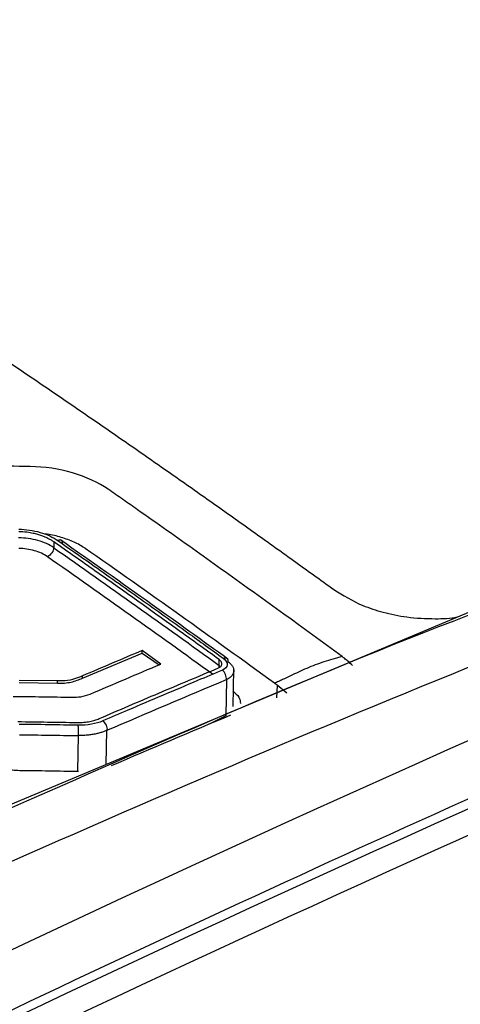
# Model space of a CAD drawing. Header units: millimetres. Extents: x -1263 to 1500, y -1080 to 1468.
# Tile 65 of 166: x 1289 to 1304, y -634 to -601. Entities that reach past the tile are written whole.
import ezdxf

# ---------------------------------------------------------------- set-up
doc = ezdxf.new("R2010")
doc.units = ezdxf.units.MM

msp = doc.modelspace()

# ---------------------------------------------------------------- linework, layer by layer
at = {"color": 7, "linetype": 'Continuous', "lineweight": 25}
for p, q in [((1290.566, -618.546), (1290.561, -618.737)), ((1305.122, -620.552), (1288.406, -627.577)), ((1291.515, -623.07), (1293.491, -622.235)), ((1293.491, -622.235), (1293.493, -622.155)), ((1293.491, -622.235), (1294.056, -622.627)), ((1294.117, -622.602), (1293.493, -622.155)), ((1296.049, -622.645), (1296.054, -622.453)), ((1296.516, -624.014), (1296.541, -622.774)), ((1289.407, -623.219), (1290.68, -623.238)), ((1290.681, -623.165), (1289.408, -623.145)), ((1290.68, -623.238), (1290.681, -623.165)), ((1291.515, -623.07), (1291.516, -622.995)), ((1296.296, -623.119), (1296.272, -624.32)), ((1297.975, -623.302), (1297.954, -623.721)), ((1298.304, -623.573), (1297.975, -623.302)), ((1296.272, -624.32), (1295.721, -624.597))]:
    msp.add_line(p, q, dxfattribs=at)
at = {"color": 250, "linetype": 'Continuous', "lineweight": 25}
for p, q in [((1292.305, -625.939), (1292.328, -624.804)), ((1291.375, -624.98), (1291.351, -626.165))]:
    msp.add_line(p, q, dxfattribs=at)
at = {"color": 7, "linetype": 'Continuous', "lineweight": 25}
for points, knots in [([(1183.058, -620.419), (1206.396, -607.418), (1229.768, -595.837), (1276.291, -575.662), (1299.441, -567.066), (1322.337, -560.016)], [0, 0, 0, 0, 0.5, 0.5, 1, 1, 1, 1]), ([(1334.408, -610.176), (1330.44, -607.245), (1322.079, -601.067), (1310.197, -593.367), (1298.831, -586.596), (1291.901, -582.959), (1288.435, -581.141)], [0, 0, 0, 0, 0.259942, 0.547733, 0.773866, 1, 1, 1, 1]), ([(1378.842, -596.971), (1356.139, -604.012), (1333.188, -612.571), (1287.071, -632.62), (1263.905, -644.11), (1240.772, -656.996)], [0, 0, 0, 0, 0.5, 0.5, 1, 1, 1, 1]), ([(1279.628, -606.382), (1280.079, -606.668), (1280.98, -607.241), (1282.332, -608.111), (1283.683, -608.988), (1285.034, -609.873), (1286.384, -610.766), (1287.734, -611.667), (1289.083, -612.575), (1290.433, -613.492), (1291.781, -614.416), (1293.13, -615.348), (1294.478, -616.289), (1295.825, -617.236), (1297.172, -618.193), (1298.519, -619.156), (1299.416, -619.805), (1299.865, -620.129)], [0, 0, 0, 0, 0.066692, 0.133374, 0.200047, 0.266712, 0.333372, 0.400027, 0.46668, 0.533332, 0.599985, 0.666639, 0.733298, 0.799961, 0.866632, 0.933311, 1, 1, 1, 1]), ([(1292.37, -616.795), (1292.041, -616.568), (1291.632, -616.382), (1290.738, -616.12), (1290.251, -616.045), (1289.772, -616.037)], [0, 0, 0, 0, 0.5, 0.5, 1, 1, 1, 1]), ([(1300.138, -622.354), (1298.845, -621.406), (1296.904, -620.001), (1294.637, -618.388), (1293.504, -617.589), (1293.018, -617.248), (1292.694, -617.021), (1292.533, -616.907), (1292.37, -616.795)], [0, 0, 0, 0, 0.5, 0.75, 0.875, 0.9375, 0.9375, 1, 1, 1, 1]), ([(1290.561, -618.737), (1290.416, -618.637), (1290.23, -618.554), (1289.827, -618.441), (1289.606, -618.411), (1289.392, -618.411)], [0, 0, 0, 0, 0.5, 0.5, 1, 1, 1, 1]), ([(1290.566, -618.546), (1290.538, -618.527), (1290.482, -618.489), (1290.386, -618.436), (1290.279, -618.386), (1290.161, -618.339), (1290.027, -618.296), (1289.862, -618.254), (1289.647, -618.216), (1289.486, -618.208), (1289.396, -618.204)], [0, 0, 0, 0, 0.092137, 0.188209, 0.288218, 0.392167, 0.500057, 0.624898, 0.791567, 1, 1, 1, 1]), ([(1289.398, -618.12), (1289.635, -618.123), (1289.882, -618.16), (1290.331, -618.291), (1290.537, -618.386), (1290.699, -618.5)], [0, 0, 0, 0, 0.5, 0.5, 1, 1, 1, 1]), ([(1291.599, -618.756), (1291.482, -618.684), (1291.25, -618.54), (1290.814, -618.388), (1290.475, -618.3), (1290.285, -618.286), (1290.255, -618.284)], [0, 0, 0, 0, 0.314627, 0.62746, 0.940357, 1, 1, 1, 1]), ([(1290.561, -618.737), (1290.558, -618.783), (1290.537, -618.847), (1290.46, -618.961), (1290.407, -619.007), (1290.363, -619.03)], [0, 0, 0, 0, 0.5, 0.5, 1, 1, 1, 1]), ([(1296.054, -622.453), (1295.597, -622.123), (1294.683, -621.463), (1293.311, -620.483), (1291.939, -619.509), (1291.023, -618.867), (1290.566, -618.546)], [0, 0, 0, 0, 0.250016, 0.500017, 0.75001, 1, 1, 1, 1]), ([(1290.856, -618.613), (1290.859, -618.567), (1290.846, -618.523), (1290.786, -618.48), (1290.741, -618.482), (1290.699, -618.5)], [0, 0, 0, 0, 0.5, 0.5, 1, 1, 1, 1]), ([(1290.699, -618.5), (1291.067, -618.758), (1291.983, -619.4), (1293.422, -620.421), (1294.885, -621.467), (1295.8, -622.128), (1296.191, -622.411)], [0, 0, 0, 0, 0.200557, 0.500002, 0.786116, 1, 1, 1, 1]), ([(1296.34, -622.436), (1295.503, -621.832), (1293.651, -620.495), (1291.797, -619.192), (1290.782, -618.478)], [0, 0, 0, 0, 0.45248, 1, 1, 1, 1]), ([(1290.351, -619.037), (1290.227, -618.951), (1290.082, -618.884), (1289.749, -618.787), (1289.576, -618.761), (1289.398, -618.758)], [0, 0, 0, 0, 0.5, 0.5, 1, 1, 1, 1]), ([(1299.865, -620.129), (1300.169, -620.317), (1300.655, -620.617), (1301.517, -620.897), (1302.337, -621.067), (1303.171, -621.105), (1303.761, -621.087), (1303.988, -621.026), (1304.004, -621.022)], [0, 0, 0, 0, 0.268627, 0.428721, 0.606498, 0.816567, 0.987495, 1, 1, 1, 1]), ([(1296.031, -622.732), (1296.045, -622.725), (1296.074, -622.711), (1296.107, -622.684), (1296.13, -622.655), (1296.143, -622.622), (1296.146, -622.587), (1296.138, -622.552), (1296.12, -622.518), (1296.092, -622.484), (1296.067, -622.464), (1296.054, -622.453)], [0, 0, 0, 0, 0.11189, 0.223516, 0.334906, 0.446091, 0.557102, 0.667967, 0.778718, 0.889386, 1, 1, 1, 1]), ([(1296.191, -622.411), (1296.278, -622.474), (1296.326, -622.554), (1296.314, -622.701), (1296.255, -622.767), (1296.159, -622.808)], [0, 0, 0, 0, 0.5, 0.5, 1, 1, 1, 1]), ([(1296.191, -622.41), (1296.232, -622.393), (1296.277, -622.391), (1296.337, -622.433), (1296.349, -622.477), (1296.345, -622.522)], [0, 0, 0, 0, 0.5, 0.5, 1, 1, 1, 1]), ([(1296.344, -622.521), (1296.362, -622.535), (1296.399, -622.561), (1296.444, -622.605), (1296.481, -622.65), (1296.51, -622.696), (1296.529, -622.744), (1296.54, -622.792), (1296.54, -622.824), (1296.539, -622.84)], [0, 0, 0, 0, 0.142621, 0.285309, 0.42807, 0.570913, 0.713844, 0.856871, 1, 1, 1, 1]), ([(1300.138, -622.354), (1300.111, -622.363), (1300.086, -622.368), (1300.035, -622.381), (1299.958, -622.402), (1299.882, -622.423), (1299.732, -622.466), (1299.632, -622.497), (1299.338, -622.595), (1299.147, -622.668), (1298.775, -622.826), (1298.595, -622.911), (1298.329, -623.036), (1298.241, -623.078), (1298.111, -623.14), (1298.067, -623.161), (1298.003, -623.191), (1297.981, -623.202), (1297.938, -623.222), (1297.917, -623.231), (1297.895, -623.243)], [0, 0, 0, 0, 0.03125, 0.03125, 0.0625, 0.125, 0.125, 0.25, 0.25, 0.5, 0.5, 0.75, 0.75, 0.875, 0.875, 0.9375, 0.9375, 0.96875, 0.96875, 1, 1, 1, 1]), ([(1300.48, -622.652), (1300.432, -622.604), (1300.35, -622.521), (1300.23, -622.423), (1300.163, -622.373), (1300.138, -622.354)], [0, 0, 0, 0, 0.466255, 0.802986, 1, 1, 1, 1]), ([(1292.064, -624.417), (1292.725, -624.133), (1294.048, -623.565), (1295.37, -623.009), (1296.031, -622.732)], [0, 0, 0, 0, 0.499888, 1, 1, 1, 1]), ([(1296.159, -622.808), (1295.884, -622.923), (1295.223, -623.2), (1294.177, -623.643), (1293.128, -624.09), (1292.466, -624.375), (1292.189, -624.494)], [0, 0, 0, 0, 0.207396, 0.499999, 0.790857, 1, 1, 1, 1]), ([(1296.296, -623.119), (1296.3, -623.071), (1296.29, -623.005), (1296.237, -622.886), (1296.196, -622.835), (1296.159, -622.808)], [0, 0, 0, 0, 0.5, 0.5, 1, 1, 1, 1]), ([(1290.68, -623.238), (1290.759, -623.239), (1290.838, -623.238), (1290.993, -623.227), (1291.066, -623.216), (1291.276, -623.17), (1291.397, -623.12), (1291.515, -623.07)], [0, 0, 0, 0, 0.25, 0.25, 0.5, 0.5, 1, 1, 1, 1]), ([(1296.507, -623.496), (1296.586, -623.565), (1296.739, -623.695), (1296.755, -623.841), (1296.762, -623.911)], [0, 0, 0, 0, 0.521483, 1, 1, 1, 1]), ([(1291.328, -624.545), (1291.367, -624.545), (1291.445, -624.546), (1291.556, -624.538), (1291.66, -624.527), (1291.756, -624.511), (1291.844, -624.491), (1291.925, -624.469), (1291.998, -624.444), (1292.042, -624.426), (1292.064, -624.417)], [0, 0, 0, 0, 0.145668, 0.28543, 0.419285, 0.547235, 0.66928, 0.785422, 0.895661, 1, 1, 1, 1]), ([(1292.189, -624.494), (1292.227, -624.521), (1292.268, -624.572), (1292.322, -624.691), (1292.332, -624.756), (1292.328, -624.804)], [0, 0, 0, 0, 0.5, 0.5, 1, 1, 1, 1]), ([(1291.375, -624.98), (1291.381, -624.932), (1291.386, -624.863), (1291.384, -624.729), (1291.378, -624.67), (1291.371, -624.636)], [0, 0, 0, 0, 0.5, 0.5, 1, 1, 1, 1]), ([(1292.328, -624.804), (1292.296, -624.818), (1292.23, -624.846), (1292.119, -624.882), (1291.996, -624.915), (1291.86, -624.943), (1291.71, -624.964), (1291.547, -624.978), (1291.433, -624.98), (1291.375, -624.98)], [0, 0, 0, 0, 0.119635, 0.24701, 0.382124, 0.52498, 0.675577, 0.833917, 1, 1, 1, 1]), ([(1287.698, -625.62), (1287.73, -625.642), (1287.793, -625.686), (1287.897, -625.747), (1288.006, -625.805), (1288.12, -625.858), (1288.239, -625.907), (1288.361, -625.952), (1288.518, -626.003), (1288.714, -626.054), (1288.95, -626.098), (1289.19, -626.126), (1289.349, -626.132), (1289.429, -626.135)], [0, 0, 0, 0, 0.072429, 0.144541, 0.216338, 0.287821, 0.35899, 0.429846, 0.500391, 0.624733, 0.749449, 0.874538, 1, 1, 1, 1]), ([(1306.679, -626.039), (1301.373, -628.399), (1296.062, -630.834), (1285.434, -635.859), (1280.116, -638.448), (1264.158, -646.441), (1253.513, -652.072), (1242.873, -657.998)], [0, 0, 0, 0, 0.25, 0.25, 0.5, 0.5, 1, 1, 1, 1]), ([(1289.429, -626.135), (1289.755, -626.139), (1290.408, -626.148), (1291.06, -626.16), (1291.386, -626.165)], [0, 0, 0, 0, 0.499995, 1, 1, 1, 1]), ([(1308.082, -626.624), (1290.768, -634.277), (1273.392, -642.754), (1252.274, -654.031), (1248.592, -656.033), (1244.22, -658.453), (1243.534, -658.834), (1242.847, -659.216)], [0.7060925, 0.7060925, 0.7060925, 0.7060925, 0.9411624, 0.9411624, 0.9907634, 0.9907634, 1, 1, 1, 1])]:
    msp.add_open_spline(points, degree=3, knots=knots, dxfattribs=at)
at = {"color": 250, "linetype": 'Continuous', "lineweight": 25}
for points, knots in [([(1333.219, -610.451), (1329.275, -607.539), (1320.943, -601.39), (1309.096, -593.715), (1297.747, -586.95), (1290.826, -583.313), (1287.366, -581.495)], [0, 0, 0, 0, 0.259069, 0.5472, 0.7736, 1, 1, 1, 1]), ([(1305.104, -620.692), (1305.021, -620.724), (1299.558, -622.788), (1294.059, -625.217), (1288.644, -627.61)], [0, 0, 0, 0, 0.015229, 1, 1, 1, 1]), ([(1296.049, -622.645), (1296.047, -622.674), (1296.044, -622.704), (1296.027, -622.733), (1296.027, -622.733)], [0, 0, 0, 0, 0.9976516, 1, 1, 1, 1]), ([(1296.539, -622.84), (1296.537, -622.856), (1296.533, -622.887), (1296.515, -622.933), (1296.488, -622.976), (1296.452, -623.017), (1296.408, -623.055), (1296.356, -623.09), (1296.316, -623.109), (1296.296, -623.119)], [0, 0, 0, 0, 0.1424721, 0.2850606, 0.4277729, 0.5706159, 0.7135967, 0.8567224, 1, 1, 1, 1])]:
    msp.add_open_spline(points, degree=3, knots=knots, dxfattribs=at)
at = {"color": 7, "linetype": 'Continuous', "lineweight": 25}
for points in [[(1289.143, -629.167), (1300.354, -624.188), (1311.535, -619.683), (1322.645, -615.73)], [(1289.772, -616.037), (1288.808, -616.023), (1287.844, -616.011), (1286.879, -616.003)], [(1290.561, -618.737), (1292.392, -620.018), (1294.221, -621.321), (1296.049, -622.645)], [(1290.363, -619.03), (1290.359, -619.032), (1290.355, -619.035), (1290.351, -619.037)], [(1295.835, -622.942), (1294.009, -621.619), (1292.181, -620.318), (1290.351, -619.037)], [(1297.895, -623.242), (1295.798, -621.719), (1293.7, -620.224), (1291.599, -618.757)], [(1293.493, -622.155), (1292.834, -622.433), (1292.175, -622.713), (1291.516, -622.995)], [(1291.765, -623.602), (1292.549, -623.266), (1293.333, -622.932), (1294.117, -622.602)], [(1290.937, -623.158), (1290.854, -623.165), (1290.767, -623.166), (1290.681, -623.165)], [(1291.252, -623.097), (1291.156, -623.127), (1291.05, -623.148), (1290.937, -623.158)], [(1291.516, -622.995), (1291.431, -623.031), (1291.345, -623.068), (1291.252, -623.097)], [(1292.328, -624.804), (1293.652, -624.234), (1294.974, -623.672), (1296.296, -623.119)], [(1297.975, -623.302), (1297.948, -623.282), (1297.921, -623.262), (1297.895, -623.242)], [(1291.455, -623.687), (1291.568, -623.67), (1291.674, -623.641), (1291.765, -623.602)], [(1289.211, -623.676), (1289.864, -623.684), (1290.515, -623.694), (1291.167, -623.705)], [(1291.167, -623.705), (1291.266, -623.707), (1291.364, -623.701), (1291.455, -623.687)], [(1292.475, -625.976), (1293.798, -625.407), (1295.121, -624.846), (1296.443, -624.293)], [(1289.371, -624.515), (1290.024, -624.524), (1290.676, -624.534), (1291.328, -624.545)], [(1291.371, -624.636), (1290.718, -624.625), (1290.065, -624.615), (1289.413, -624.606)], [(1292.189, -624.494), (1291.963, -624.591), (1291.675, -624.641), (1291.371, -624.636)], [(1289.418, -624.95), (1290.071, -624.959), (1290.723, -624.969), (1291.375, -624.98)], [(1307.273, -626.111), (1285.553, -635.712), (1263.749, -646.61), (1242.039, -658.703)]]:
    msp.add_open_spline(points, degree=3, dxfattribs=at)

doc.saveas('drawing.dxf')
